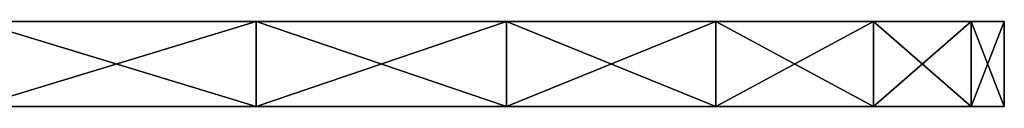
# Model space of a CAD drawing. Header units: millimetres. Extents: x 0 to 281, y 0 to 118.
# Tile 54 of 54: x 206.11 to 280.6, y 43.45 to 49.9. Entities that reach past the tile are written whole.
import ezdxf

# ---------------------------------------------------------------- set-up
doc = ezdxf.new("R2010")
doc.units = ezdxf.units.MM
doc.header["$LTSCALE"] = 25.4
doc.layers.get('0').update_dxf_attribs({"true_color": 0xff5454})

# ---------------------------------------------------------------- blocks, each defined once
blk = doc.blocks.new('WHEEL-LUX-I-8430.STL')
at = {"color": 250, "true_color": 0x121212}
mesh = blk.add_polyface(dxfattribs=at)
corners = [(-34.29, 181.294, -217.154), (10.214, 181.294, -217.154), (-12.038, 181.294, -219.662), (-55.426, 181.294, -209.758), (31.35, 181.294, -209.758), (-74.387, 181.294, -197.845), (50.311, 181.294, -197.845), (-90.221, 181.294, -182.011), (66.145, 181.294, -182.011), (-102.135, 181.294, -163.05), (78.059, 181.294, -163.05), (-109.531, 181.294, -141.914), (85.455, 181.294, -141.914), (-112.038, 181.294, -119.662), (87.962, 181.294, -119.662), (-112.038, 181.294, 180.338), (87.962, 181.294, 180.338), (-109.531, 181.294, 202.591), (85.455, 181.294, 202.591), (-102.135, 181.294, 223.727), (78.059, 181.294, 223.727), (-90.221, 181.294, 242.687), (66.145, 181.294, 242.687), (-74.387, 181.294, 258.522), (50.311, 181.294, 258.522), (-55.426, 181.294, 270.435), (31.35, 181.294, 270.435), (-34.29, 181.294, 277.831), (10.214, 181.294, 277.831), (-12.038, 181.294, 280.338)]
mesh.append_faces([[corners[k] for k in face] for face in [(0, 1, 2), (28, 27, 29)]], dxfattribs={"vtx0": -1, "color": 250})
mesh.append_faces([[corners[k] for k in face] for face in [(1, 3, 4), (4, 5, 6), (6, 7, 8), (8, 9, 10), (10, 11, 12), (12, 13, 14), (14, 15, 16), (16, 17, 18), (18, 19, 20), (20, 21, 22), (22, 23, 24), (24, 25, 26), (26, 27, 28)]], dxfattribs={"vtx0": -1, "vtx1": -1, "color": 250})
mesh.append_faces([[corners[k] for k in face] for face in [(1, 0, 3), (4, 3, 5), (6, 5, 7), (8, 7, 9), (10, 9, 11), (12, 11, 13), (14, 13, 15), (16, 15, 17), (18, 17, 19), (20, 19, 21), (22, 21, 23), (24, 23, 25), (26, 25, 27)]], dxfattribs={"vtx0": -1, "vtx2": -1, "color": 250})
mesh = blk.add_polyface(dxfattribs=at)
corners = [(31.35, 181.294, -209.758), (10.214, 174.844, -217.154), (10.214, 181.294, -217.154), (31.35, 174.844, -209.758)]
mesh.append_faces([[corners[k] for k in face] for face in [(0, 1, 2), (1, 0, 3)]], dxfattribs={"vtx0": -1, "color": 250})
mesh = blk.add_polyface(dxfattribs=at)
corners = [(31.35, 174.844, 270.435), (10.214, 181.294, 277.831), (10.214, 174.844, 277.831), (31.35, 181.294, 270.435)]
mesh.append_faces([[corners[k] for k in face] for face in [(0, 1, 2), (1, 0, 3)]], dxfattribs={"vtx0": -1, "color": 250})
mesh = blk.add_polyface(dxfattribs=at)
corners = [(50.311, 181.294, -197.845), (31.35, 174.844, -209.758), (31.35, 181.294, -209.758), (50.311, 174.844, -197.845)]
mesh.append_faces([[corners[k] for k in face] for face in [(0, 1, 2), (1, 0, 3)]], dxfattribs={"vtx0": -1, "color": 250})
mesh = blk.add_polyface(dxfattribs=at)
corners = [(50.311, 174.844, 258.522), (31.35, 181.294, 270.435), (31.35, 174.844, 270.435), (50.311, 181.294, 258.522)]
mesh.append_faces([[corners[k] for k in face] for face in [(0, 1, 2), (1, 0, 3)]], dxfattribs={"vtx0": -1, "color": 250})
mesh = blk.add_polyface(dxfattribs=at)
corners = [(50.311, 181.294, -197.845), (66.145, 174.844, -182.011), (50.311, 174.844, -197.845), (66.145, 181.294, -182.011)]
mesh.append_faces([[corners[k] for k in face] for face in [(0, 1, 2), (1, 0, 3)]], dxfattribs={"vtx0": -1, "color": 250})
mesh = blk.add_polyface(dxfattribs=at)
corners = [(66.145, 181.294, 242.687), (50.311, 174.844, 258.522), (66.145, 174.844, 242.687), (50.311, 181.294, 258.522)]
mesh.append_faces([[corners[k] for k in face] for face in [(0, 1, 2), (1, 0, 3)]], dxfattribs={"vtx0": -1, "color": 250})
mesh = blk.add_polyface(dxfattribs=at)
corners = [(66.145, 181.294, -182.011), (78.059, 174.844, -163.05), (66.145, 174.844, -182.011), (78.059, 181.294, -163.05)]
mesh.append_faces([[corners[k] for k in face] for face in [(0, 1, 2), (1, 0, 3)]], dxfattribs={"vtx0": -1, "color": 250})
mesh = blk.add_polyface(dxfattribs=at)
corners = [(78.059, 181.294, 223.727), (66.145, 174.844, 242.687), (78.059, 174.844, 223.727), (66.145, 181.294, 242.687)]
mesh.append_faces([[corners[k] for k in face] for face in [(0, 1, 2), (1, 0, 3)]], dxfattribs={"vtx0": -1, "color": 250})
mesh = blk.add_polyface(dxfattribs=at)
corners = [(78.059, 181.294, -163.05), (85.455, 174.844, -141.914), (78.059, 174.844, -163.05), (85.455, 181.294, -141.914)]
mesh.append_faces([[corners[k] for k in face] for face in [(0, 1, 2), (1, 0, 3)]], dxfattribs={"vtx0": -1, "color": 250})
mesh = blk.add_polyface(dxfattribs=at)
corners = [(85.455, 181.294, 202.591), (78.059, 174.844, 223.727), (85.455, 174.844, 202.591), (78.059, 181.294, 223.727)]
mesh.append_faces([[corners[k] for k in face] for face in [(0, 1, 2), (1, 0, 3)]], dxfattribs={"vtx0": -1, "color": 250})
mesh = blk.add_polyface(dxfattribs=at)
corners = [(85.455, 181.294, -141.914), (87.962, 174.844, -119.662), (85.455, 174.844, -141.914), (87.962, 181.294, -119.662)]
mesh.append_faces([[corners[k] for k in face] for face in [(0, 1, 2), (1, 0, 3)]], dxfattribs={"vtx0": -1, "color": 250})
mesh = blk.add_polyface(dxfattribs=at)
corners = [(87.962, 181.294, 180.338), (85.455, 174.844, 202.591), (87.962, 174.844, 180.338), (85.455, 181.294, 202.591)]
mesh.append_faces([[corners[k] for k in face] for face in [(0, 1, 2), (1, 0, 3)]], dxfattribs={"vtx0": -1, "color": 250})
mesh = blk.add_polyface(dxfattribs=at)
corners = [(87.962, 181.294, -119.662), (87.962, 174.844, 180.338), (87.962, 174.844, -119.662), (87.962, 181.294, 180.338)]
mesh.append_faces([[corners[k] for k in face] for face in [(0, 1, 2), (1, 0, 3)]], dxfattribs={"vtx0": -1, "color": 250})
at = {"color": 43, "true_color": 0xc8ac89}
mesh = blk.add_polyface(dxfattribs=at)
corners = [(10.214, 174.844, -217.154), (-34.29, 174.844, -217.154), (-12.038, 174.844, -219.662), (31.35, 174.844, -209.758), (-55.426, 174.844, -209.758), (50.311, 174.844, -197.845), (-74.387, 174.844, -197.845), (66.145, 174.844, -182.011), (-90.221, 174.844, -182.011), (78.059, 174.844, -163.05), (-102.135, 174.844, -163.05), (85.455, 174.844, -141.914), (-109.531, 174.844, -141.914), (87.962, 174.844, -119.662), (-112.038, 174.844, -119.662), (87.962, 174.844, 180.338), (-112.038, 174.844, 180.338), (85.455, 174.844, 202.591), (-109.531, 174.844, 202.591), (78.059, 174.844, 223.727), (-102.135, 174.844, 223.727), (66.145, 174.844, 242.687), (-90.221, 174.844, 242.687), (50.311, 174.844, 258.522), (-74.387, 174.844, 258.522), (31.35, 174.844, 270.435), (-55.426, 174.844, 270.435), (10.214, 174.844, 277.831), (-34.29, 174.844, 277.831), (-12.038, 174.844, 280.338)]
mesh.append_faces([[corners[k] for k in face] for face in [(0, 1, 2), (28, 27, 29)]], dxfattribs={"vtx0": -1, "color": 43})
mesh.append_faces([[corners[k] for k in face] for face in [(1, 3, 4), (4, 5, 6), (6, 7, 8), (8, 9, 10), (10, 11, 12), (12, 13, 14), (14, 15, 16), (16, 17, 18), (18, 19, 20), (20, 21, 22), (22, 23, 24), (24, 25, 26), (26, 27, 28)]], dxfattribs={"vtx0": -1, "vtx1": -1, "color": 43})
mesh.append_faces([[corners[k] for k in face] for face in [(1, 0, 3), (4, 3, 5), (6, 5, 7), (8, 7, 9), (10, 9, 11), (12, 11, 13), (14, 13, 15), (16, 15, 17), (18, 17, 19), (20, 19, 21), (22, 21, 23), (24, 23, 25), (26, 25, 27)]], dxfattribs={"vtx0": -1, "vtx2": -1, "color": 43})

msp = doc.modelspace()

# ---------------------------------------------------------------- block references
at = {"color": 0}
msp.add_blockref('WHEEL-LUX-I-8430.STL', (192.637, -131.394, 1016.945), dxfattribs=at)

doc.saveas('drawing.dxf')
